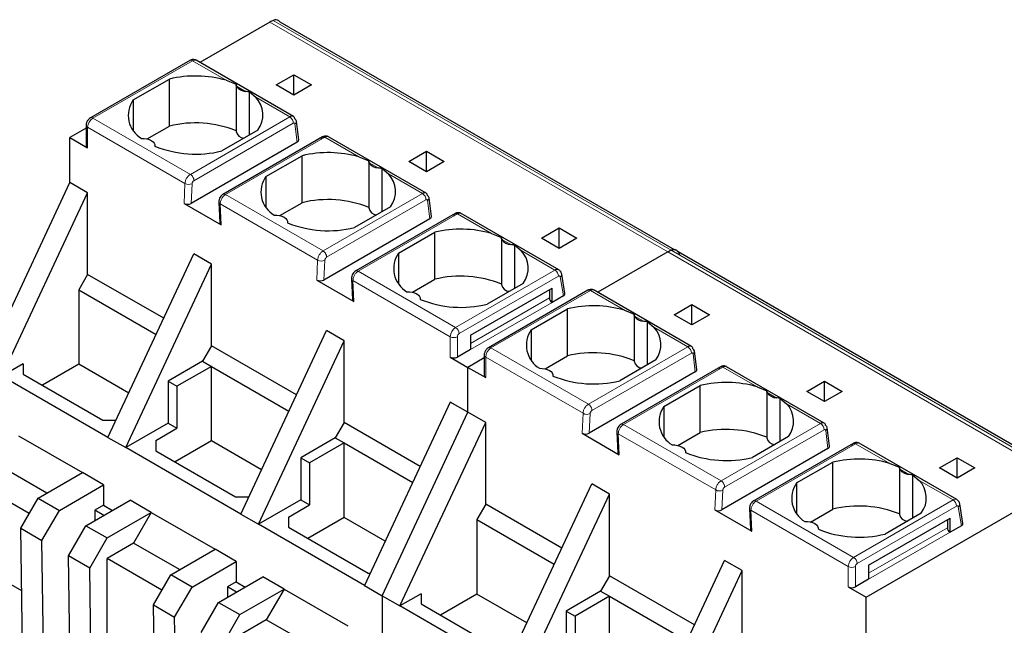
# Model space of a CAD drawing. Header units: millimetres. Extents: x 5 to 418, y 2 to 292.
# Tile 37 of 43: x 357 to 373, y 125 to 135. Entities that reach past the tile are written whole.
import ezdxf

# ---------------------------------------------------------------- set-up
doc = ezdxf.new("R2010")
doc.units = ezdxf.units.MM

msp = doc.modelspace()

# ---------------------------------------------------------------- linework, layer by layer
at = {"color": 7, "linetype": 'Continuous', "lineweight": 25}
for p, q in [((361.1004, 134.7225), (359.9813, 134.0765)), ((367.5688, 131.0836), (361.2665, 134.7218)), ((359.8212, 134.1092), (358.2319, 133.1917)), ((361.4793, 133.2117), (359.9212, 134.1112)), ((361.1994, 133.7184), (361.4822, 133.8816)), ((361.4822, 133.8816), (361.765, 133.7184)), ((361.4822, 133.5551), (361.4822, 133.8816)), ((358.9169, 133.4784), (359.4938, 133.8115)), ((359.4938, 133.0602), (359.4938, 133.8115)), ((360.4041, 133.7919), (360.5615, 133.7289)), ((360.561, 133.7273), (360.561, 132.9754)), ((361.4822, 133.5551), (361.1994, 133.7184)), ((361.765, 133.7184), (361.4822, 133.5551)), ((360.7756, 132.9186), (360.7756, 133.6053)), ((360.7756, 133.6053), (360.874, 133.5206)), ((358.9169, 133.4784), (358.9169, 132.9951)), ((358.1636, 133.0734), (358.1636, 132.7468)), ((359.1371, 132.8543), (359.4938, 133.0602)), ((361.5614, 132.8401), (361.525, 133.1401)), ((358.1636, 133.0272), (357.9042, 132.8775)), ((357.9042, 132.8775), (358.1871, 132.7142)), ((357.9042, 132.1589), (357.9042, 132.8775)), ((360.908, 132.9951), (360.3311, 132.662)), ((361.9405, 132.8858), (360.3512, 131.9683)), ((363.6006, 131.9871), (362.0399, 132.8881)), ((359.2639, 132.7382), (359.2639, 132.7469)), ((361.5374, 132.8032), (359.8417, 131.8243)), ((361.0382, 132.2538), (361.6151, 132.5868)), ((361.6151, 131.8356), (361.6151, 132.5868)), ((362.5254, 132.5672), (362.6828, 132.5043)), ((363.3207, 132.4937), (363.6035, 132.657)), ((363.6035, 132.657), (363.8864, 132.4937)), ((363.6035, 132.3305), (363.6035, 132.657)), ((362.6823, 132.5027), (362.6823, 131.7508)), ((363.6035, 132.3305), (363.3207, 132.4937)), ((363.8864, 132.4937), (363.6035, 132.3305)), ((361.0382, 132.2538), (361.0382, 131.7704)), ((362.8969, 131.694), (362.8969, 132.3807)), ((362.8969, 132.3807), (362.9953, 132.296)), ((356.5325, 129.2262), (357.9042, 132.1589)), ((358.1871, 131.9956), (357.9042, 132.1589)), ((356.8153, 129.0629), (358.1871, 131.9956)), ((358.1871, 130.6892), (358.1871, 131.9956)), ((359.7285, 131.8243), (360.3226, 131.4814)), ((360.2844, 131.8456), (360.2992, 131.5129)), ((361.2584, 131.6297), (361.6151, 131.8356)), ((363.0293, 131.7704), (362.4524, 131.4374)), ((363.6827, 131.6155), (363.6463, 131.9155)), ((364.0618, 131.6612), (362.4725, 130.7437)), ((365.7195, 130.7639), (364.1613, 131.6635)), ((361.3852, 131.5136), (361.3852, 131.5223)), ((363.6587, 131.5786), (361.963, 130.5997)), ((363.1595, 131.0292), (363.7364, 131.3622)), ((363.7364, 130.611), (363.7364, 131.3622)), ((364.6468, 131.3426), (364.8041, 131.2797)), ((365.442, 131.2691), (365.7248, 131.4324)), ((365.7248, 131.4324), (366.0077, 131.2691)), ((365.7248, 131.1058), (365.7248, 131.4324)), ((364.8036, 131.2781), (364.8036, 130.5261)), ((365.0183, 130.4694), (365.0183, 131.1561)), ((365.0183, 131.1561), (365.1166, 131.0714)), ((365.7248, 131.1058), (365.442, 131.2691)), ((366.0077, 131.2691), (365.7248, 131.1058)), ((358.5124, 128.0832), (359.8841, 131.0159)), ((360.167, 130.8526), (359.8841, 131.0159)), ((363.1595, 131.0292), (363.1595, 130.5458)), ((367.4643, 131.0487), (366.3453, 130.4027)), ((373.9328, 127.4097), (367.6305, 131.048)), ((358.7952, 127.92), (360.167, 130.8526)), ((360.167, 129.5462), (360.167, 130.8526)), ((358.1871, 130.6892), (358.0457, 130.4442)), ((359.403, 129.9872), (358.1871, 130.6892)), ((365.8184, 130.3839), (365.7663, 130.695)), ((361.8498, 130.5997), (362.4439, 130.2567)), ((362.4058, 130.621), (362.4205, 130.2883)), ((363.3797, 130.4051), (363.7364, 130.611)), ((365.1506, 130.5458), (364.5737, 130.2128)), ((358.0457, 130.4442), (358.0457, 129.2521)), ((358.0457, 130.4442), (359.2827, 129.7301)), ((364.3106, 129.718), (365.6117, 130.4691)), ((366.1852, 130.4354), (364.5959, 129.5179)), ((365.5693, 130.4446), (365.5693, 130.3139)), ((365.6117, 130.2405), (365.6117, 130.4691)), ((367.8433, 129.5379), (366.2852, 130.4373)), ((363.5065, 130.289), (363.5065, 130.2977)), ((365.7947, 130.3461), (365.6117, 130.2405)), ((367.5633, 130.0445), (367.8462, 130.2078)), ((367.8462, 130.2078), (368.129, 130.0445)), ((367.8462, 129.8812), (367.8462, 130.2078)), ((365.2808, 129.8046), (365.8577, 130.1376)), ((365.8577, 129.3864), (365.8577, 130.1376)), ((366.7681, 130.118), (366.9254, 130.0551)), ((366.9249, 130.0534), (366.9249, 129.3015)), ((367.8462, 129.8812), (367.5633, 130.0445)), ((368.129, 130.0445), (367.8462, 129.8812)), ((367.1396, 129.2448), (367.1396, 129.9315)), ((367.1396, 129.9315), (367.238, 129.8468)), ((360.6337, 126.8586), (362.0055, 129.7913)), ((362.2883, 129.628), (362.0055, 129.7913)), ((365.2808, 129.8046), (365.2808, 129.3212)), ((360.9165, 126.6953), (362.2883, 129.628)), ((362.2883, 128.3216), (362.2883, 129.628)), ((364.3106, 129.718), (364.3106, 129.4894)), ((360.167, 129.5462), (360.0256, 129.3012)), ((361.5243, 128.7626), (360.167, 129.5462)), ((364.3106, 129.4894), (364.0985, 129.3669)), ((367.9253, 129.1663), (367.889, 129.4663)), ((357.1547, 129.2589), (356.8153, 129.0629)), ((357.1547, 129.2589), (357.1547, 129.0956)), ((358.0457, 129.2521), (357.4647, 128.9166)), ((358.8436, 128.7914), (358.0457, 129.2521)), ((360.0256, 129.3012), (359.474, 128.9828)), ((360.0256, 129.3012), (360.167, 129.2196)), ((363.9854, 129.3669), (364.2682, 129.2036)), ((364.5276, 129.3534), (364.2682, 129.2036)), ((364.5276, 129.3996), (364.5276, 129.073)), ((365.5011, 129.1805), (365.8577, 129.3864)), ((367.2719, 129.3212), (366.695, 128.9882)), ((357.1547, 129.0956), (358.4275, 128.3608)), ((360.167, 129.2196), (359.6154, 128.9012)), ((360.167, 129.2196), (361.404, 128.5055)), ((360.167, 128.0274), (360.167, 129.2196)), ((364.2682, 129.2036), (364.551, 129.0403)), ((364.2682, 128.4851), (364.2682, 129.2036)), ((367.9013, 129.1293), (366.2057, 128.1505)), ((368.3044, 129.212), (366.7151, 128.2945)), ((369.9646, 128.3133), (368.4039, 129.2142)), ((358.5124, 128.0832), (356.8153, 129.0629)), ((359.474, 128.9828), (359.474, 128.3118)), ((359.474, 128.9828), (359.6154, 128.9012)), ((365.6279, 129.0644), (365.6279, 129.0731)), ((369.6846, 128.8199), (369.9675, 128.9832)), ((369.9675, 128.9832), (370.2503, 128.8199)), ((369.9675, 128.6566), (369.9675, 128.9832)), ((359.6154, 128.9012), (359.6154, 128.2302)), ((367.4022, 128.58), (367.979, 128.913)), ((367.979, 128.1618), (367.979, 128.913)), ((368.8894, 128.8934), (369.0468, 128.8305)), ((369.0462, 128.8288), (369.0462, 128.0769)), ((369.9675, 128.6566), (369.6846, 128.8199)), ((370.2503, 128.8199), (369.9675, 128.6566)), ((363.9854, 128.6483), (362.6136, 125.7157)), ((364.2682, 128.4851), (363.9854, 128.6483)), ((369.2609, 128.0202), (369.2609, 128.7069)), ((369.2609, 128.7069), (369.3593, 128.6221)), ((362.8964, 125.5524), (364.2682, 128.4851)), ((364.551, 128.3218), (364.2682, 128.4851)), ((367.4022, 128.58), (367.4022, 128.0966)), ((358.4275, 128.3608), (358.6422, 128.3608)), ((359.474, 128.3118), (358.7952, 127.92)), ((359.474, 128.3118), (359.6154, 128.2302)), ((362.2883, 128.3216), (362.1469, 128.0766)), ((363.5042, 127.6197), (362.2883, 128.3216)), ((363.1793, 125.3891), (364.551, 128.3218)), ((364.551, 127.0153), (364.551, 128.3218)), ((359.276, 128.0343), (359.6154, 128.2302)), ((366.0925, 128.1505), (366.6866, 127.8075)), ((366.6484, 128.1718), (366.6631, 127.8391)), ((367.6224, 127.9559), (367.979, 128.1618)), ((370.0466, 127.9417), (370.0103, 128.2416)), ((357.084, 128.109), (358.1022, 127.5212)), ((358.5124, 128.0832), (358.7952, 127.92)), ((359.276, 128.0343), (359.276, 127.871)), ((360.167, 128.0274), (359.586, 127.692)), ((360.9649, 127.5668), (360.167, 128.0274)), ((362.1469, 128.0766), (361.5953, 127.7582)), ((362.2883, 127.995), (361.7368, 127.6766)), ((362.1469, 128.0766), (362.2883, 127.995)), ((362.2883, 127.995), (363.3839, 127.3625)), ((362.2883, 126.8028), (362.2883, 127.995)), ((369.3933, 128.0966), (368.8164, 127.7636)), ((360.6337, 126.8586), (358.7952, 127.92)), ((359.276, 127.871), (360.5488, 127.1362)), ((367.7492, 127.8397), (367.7492, 127.8484)), ((370.0227, 127.9047), (368.327, 126.9258)), ((370.4258, 127.9873), (368.8365, 127.0699)), ((372.0835, 127.0901), (370.5252, 127.9896)), ((361.5953, 127.7582), (361.5953, 127.0872)), ((361.5953, 127.7582), (361.7368, 127.6766)), ((361.7368, 127.6766), (361.7368, 127.0056)), ((369.5235, 127.3554), (370.1004, 127.6884)), ((370.1004, 126.9372), (370.1004, 127.6884)), ((371.806, 127.5953), (372.0888, 127.7586)), ((372.0888, 127.7586), (372.3716, 127.5953)), ((372.0888, 127.432), (372.0888, 127.7586)), ((357.5365, 127.1946), (356.8012, 127.6191)), ((357.3951, 127.113), (358.1022, 127.5212)), ((358.4416, 127.3253), (358.1022, 127.5212)), ((371.0107, 127.6688), (371.1681, 127.6059)), ((371.1676, 127.6042), (371.1676, 126.8523)), ((372.0888, 127.432), (371.806, 127.5953)), ((372.3716, 127.5953), (372.0888, 127.432)), ((357.2537, 126.868), (356.3769, 127.3742)), ((370.6322, 125.5298), (373.8283, 127.3749)), ((371.3822, 126.7956), (371.3822, 127.4823)), ((371.3822, 127.4823), (371.4806, 127.3975)), ((357.7345, 126.9171), (358.4416, 127.3253)), ((358.4416, 127.3253), (358.4416, 126.9987)), ((364.8763, 124.4094), (366.2481, 127.3421)), ((366.5309, 127.1788), (366.2481, 127.3421)), ((369.5235, 127.3554), (369.5235, 126.872)), ((357.1171, 126.6315), (357.3951, 127.113)), ((357.3951, 127.113), (357.7345, 126.9171)), ((358.1588, 126.6722), (358.8659, 127.0804)), ((359.2053, 126.8844), (358.8659, 127.0804)), ((360.5488, 127.1362), (360.7635, 127.1362)), ((361.5953, 127.0872), (360.9165, 126.6953)), ((361.5953, 127.0872), (361.7368, 127.0056)), ((365.1592, 124.2461), (366.5309, 127.1788)), ((366.5309, 125.8723), (366.5309, 127.1788)), ((357.4565, 126.4356), (357.7345, 126.9171)), ((358.4416, 126.9987), (358.3031, 126.9187)), ((358.3031, 126.9187), (358.3031, 126.7554)), ((358.4444, 126.8371), (358.3031, 126.9187)), ((358.4416, 126.9987), (358.583, 126.9171)), ((361.3973, 126.8096), (361.7368, 127.0056)), ((364.551, 127.0153), (364.4096, 126.7704)), ((365.7669, 126.3134), (364.551, 127.0153)), ((368.2138, 126.9259), (368.8079, 126.5829)), ((368.7697, 126.9472), (368.7844, 126.6144)), ((369.7437, 126.7313), (370.1004, 126.9372)), ((372.1823, 126.7101), (372.1302, 127.0211)), ((358.4982, 126.4762), (359.2053, 126.8844)), ((359.2053, 126.8844), (358.9225, 126.3945)), ((359.2053, 126.8844), (360.2235, 126.2966)), ((360.6337, 126.8586), (360.9165, 126.6953)), ((361.3973, 126.8096), (361.3973, 126.6464)), ((362.2883, 126.8028), (361.7073, 126.4674)), ((362.9448, 126.4238), (362.2883, 126.8028)), ((364.4096, 126.7704), (364.4096, 125.5782)), ((364.4096, 126.7704), (365.6466, 126.0563)), ((370.6746, 126.0442), (371.9757, 126.7953)), ((371.5146, 126.872), (370.9377, 126.539)), ((371.9332, 126.7708), (371.9332, 126.6401)), ((371.9757, 126.5666), (371.9757, 126.7953)), ((357.1171, 126.6315), (357.4565, 126.4356)), ((357.1511, 124.4032), (357.1171, 126.6315)), ((357.8808, 126.1907), (358.1588, 126.6722)), ((358.1588, 126.6722), (358.4982, 126.4762)), ((362.6136, 125.7157), (360.9165, 126.6953)), ((361.3973, 126.6464), (362.6701, 125.9116)), ((369.8705, 126.6151), (369.8705, 126.6238)), ((372.1586, 126.6722), (371.9757, 126.5666)), ((357.4905, 124.2072), (357.4565, 126.4356)), ((358.2202, 125.9947), (358.4982, 126.4762)), ((358.9225, 126.3945), (358.4982, 126.1496)), ((359.6578, 125.97), (358.9225, 126.3945)), ((359.5164, 125.8884), (360.2235, 126.2966)), ((360.563, 126.1007), (360.2235, 126.2966)), ((358.2202, 125.9947), (357.8808, 126.1907)), ((357.9148, 123.9623), (357.8808, 126.1907)), ((359.375, 125.6434), (358.4982, 126.1496)), ((358.4982, 124.8431), (358.4982, 126.1496)), ((359.8559, 125.6925), (360.563, 126.1007)), ((360.563, 126.1007), (360.563, 125.7741)), ((366.9976, 123.1848), (368.3694, 126.1175)), ((368.6523, 125.9542), (368.3694, 126.1175)), ((357.1324, 125.6316), (356.3769, 126.0678)), ((358.2542, 123.7664), (358.2202, 125.9947)), ((367.2805, 123.0215), (368.6523, 125.9542)), ((368.6523, 124.6477), (368.6523, 125.9542)), ((370.6746, 126.0442), (370.6746, 125.8155)), ((359.2385, 125.4069), (359.5164, 125.8884)), ((359.8559, 125.6925), (359.5164, 125.8884)), ((360.2801, 125.4475), (360.9872, 125.8557)), ((361.3266, 125.6598), (360.9872, 125.8557)), ((362.6701, 125.9116), (362.7052, 125.9116)), ((366.5309, 125.8723), (366.3895, 125.6274)), ((367.8882, 125.0888), (366.5309, 125.8723)), ((370.6746, 125.8155), (370.4625, 125.6931)), ((359.5779, 125.211), (359.8559, 125.6925)), ((360.563, 125.7741), (360.4244, 125.6941)), ((360.4244, 125.6941), (360.4244, 125.5308)), ((360.5658, 125.6124), (360.4244, 125.6941)), ((360.563, 125.7741), (360.7043, 125.6924)), ((360.6195, 125.2516), (361.3266, 125.6598)), ((361.3266, 125.6598), (361.0438, 125.1699)), ((361.3266, 125.6598), (362.3449, 125.072)), ((362.6136, 125.7157), (362.8964, 125.5524)), ((370.3493, 125.6931), (370.6322, 125.5298)), ((362.8964, 125.5524), (362.8964, 124.5087)), ((362.8964, 125.5524), (363.1793, 125.3891)), ((363.5187, 125.585), (363.1793, 125.3891)), ((363.5187, 125.585), (363.5187, 125.4217)), ((364.4096, 125.5782), (363.8286, 125.2428)), ((365.2076, 125.1176), (364.4096, 125.5782)), ((366.3895, 125.6274), (365.838, 125.309)), ((366.5309, 125.5458), (365.9794, 125.2274)), ((366.3895, 125.6274), (366.5309, 125.5458)), ((366.5309, 125.5458), (367.768, 124.8316)), ((366.5309, 124.3536), (366.5309, 125.5458)), ((370.6322, 124.8112), (370.6322, 125.5298)), ((359.2385, 125.4069), (359.5779, 125.211)), ((359.2724, 123.1786), (359.2385, 125.4069)), ((360.0021, 124.9661), (360.2801, 125.4475)), ((360.2801, 125.4475), (360.6195, 125.2516)), ((364.8763, 124.4094), (363.1793, 125.3891)), ((363.5187, 125.4217), (364.7915, 124.687)), ((359.6118, 122.9826), (359.5779, 125.211)), ((360.3415, 124.7701), (360.6195, 125.2516)), ((361.0438, 125.1699), (360.6195, 124.925)), ((361.7791, 124.7454), (361.0438, 125.1699)), ((365.838, 125.309), (365.838, 124.638)), ((365.838, 125.309), (365.9794, 125.2274)), ((365.9794, 125.2274), (365.9794, 124.5564))]:
    msp.add_line(p, q, dxfattribs=at)
at = {"color": 7, "linetype": 'Continuous', "lineweight": 18}
for p, q in [((367.4643, 131.0487), (361.1004, 134.7225)), ((361.1544, 134.7494), (367.5183, 131.0756)), ((359.8612, 134.1052), (358.2719, 133.1878)), ((359.8612, 134.1052), (360.4041, 133.7919)), ((360.5674, 133.6976), (360.7108, 133.6148)), ((360.874, 133.5206), (361.419, 133.206)), ((359.8297, 132.2885), (358.2719, 133.1878)), ((361.419, 133.206), (359.8297, 132.2885)), ((358.1871, 132.7142), (358.1871, 133.0408)), ((358.1871, 133.0408), (359.7433, 132.1424)), ((361.4755, 133.1046), (359.8861, 132.1872)), ((361.5374, 132.8032), (361.5021, 133.0944)), ((360.3912, 131.9644), (361.9805, 132.8818)), ((361.9805, 132.8818), (362.5254, 132.5672)), ((362.6887, 132.473), (362.8321, 132.3902)), ((362.9953, 132.296), (363.5403, 131.9814)), ((359.7433, 132.1424), (359.7285, 131.8243)), ((359.8564, 132.139), (359.8417, 131.8243)), ((361.951, 131.0639), (360.3912, 131.9644)), ((363.5403, 131.9814), (361.951, 131.0639)), ((360.3226, 131.4814), (360.3078, 131.8165)), ((360.3078, 131.8165), (361.8646, 130.9178)), ((363.5968, 131.88), (362.0075, 130.9625)), ((363.6587, 131.5786), (363.6234, 131.8698)), ((362.5125, 130.7397), (364.1018, 131.6572)), ((364.1018, 131.6572), (364.6468, 131.3426)), ((364.81, 131.2484), (364.9534, 131.1656)), ((365.1166, 131.0714), (365.6595, 130.758)), ((373.8283, 127.3749), (367.4643, 131.0487)), ((367.5183, 131.0756), (373.8823, 127.4018)), ((361.8646, 130.9178), (361.8498, 130.5997)), ((361.963, 130.5997), (361.9777, 130.9144)), ((364.0702, 129.8405), (362.5125, 130.7397)), ((364.0702, 129.8405), (365.6595, 130.758)), ((362.4439, 130.2567), (362.4291, 130.5919)), ((362.4291, 130.5919), (363.9854, 129.6935)), ((364.1268, 129.7425), (365.7161, 130.66)), ((365.7439, 130.6491), (365.7947, 130.3461)), ((366.2252, 130.4314), (364.6359, 129.5139)), ((366.2252, 130.4314), (366.7681, 130.118)), ((364.3106, 129.5873), (365.5693, 130.3139)), ((365.6117, 130.2405), (364.3106, 129.4894)), ((366.9313, 130.0238), (367.0747, 129.941)), ((367.238, 129.8468), (367.7829, 129.5322)), ((363.9854, 129.6935), (363.9854, 129.3669)), ((364.0985, 129.3669), (364.0985, 129.6935)), ((364.3106, 129.718), (364.3106, 129.718)), ((366.1936, 128.6147), (364.6359, 129.5139)), ((367.7829, 129.5322), (366.1936, 128.6147)), ((367.8394, 129.4308), (366.2501, 128.5133)), ((367.9013, 129.1293), (367.866, 129.4206)), ((364.551, 129.0403), (364.551, 129.367)), ((364.551, 129.367), (366.1073, 128.4686)), ((366.7551, 128.2905), (368.3444, 129.208)), ((368.3444, 129.208), (368.8894, 128.8934)), ((369.0526, 128.7992), (369.196, 128.7164)), ((369.3593, 128.6221), (369.9042, 128.3075)), ((366.1073, 128.4686), (366.0925, 128.1505)), ((366.2203, 128.4652), (366.2057, 128.1505)), ((369.9042, 128.3075), (368.3149, 127.3901)), ((368.3149, 127.3901), (366.7551, 128.2905)), ((369.9607, 128.2062), (368.3714, 127.2887)), ((370.0227, 127.9047), (369.9874, 128.196)), ((366.6866, 127.8075), (366.6718, 128.1427)), ((366.6718, 128.1427), (368.2286, 127.2439)), ((368.8765, 127.0659), (370.4658, 127.9834)), ((370.4658, 127.9834), (371.0107, 127.6688)), ((371.174, 127.5746), (371.3174, 127.4918)), ((371.4806, 127.3975), (372.0235, 127.0841)), ((368.2286, 127.2439), (368.2138, 126.9259)), ((368.327, 126.9258), (368.3417, 127.2406)), ((370.4342, 126.1666), (368.8765, 127.0659)), ((370.4342, 126.1666), (372.0235, 127.0841)), ((368.8079, 126.5829), (368.7931, 126.9181)), ((368.7931, 126.9181), (370.3493, 126.0197)), ((370.4907, 126.0687), (372.08, 126.9862)), ((372.1079, 126.9752), (372.1586, 126.6722)), ((370.6746, 125.9135), (371.9332, 126.6401)), ((371.9757, 126.5666), (370.6746, 125.8155)), ((370.3493, 126.0197), (370.3493, 125.6931)), ((370.4625, 125.6931), (370.4625, 126.0197)), ((370.6746, 126.0441), (370.6746, 126.0441))]:
    msp.add_line(p, q, dxfattribs=at)
at = {"color": 7, "linetype": 'Continuous', "lineweight": 25, "flags": 128}
for points in [[(359.0492, 132.862), (359.0921, 132.8612), (359.1336, 132.8551), (359.1719, 132.8441), (359.2053, 132.8285), (359.2322, 132.8093), (359.2514, 132.7871), (359.2619, 132.7632), (359.2634, 132.7384)], [(361.1705, 131.6374), (361.2134, 131.6366), (361.2549, 131.6305), (361.2933, 131.6194), (361.3266, 131.6039), (361.3535, 131.5847), (361.3727, 131.5625), (361.3832, 131.5385), (361.3847, 131.5138)], [(363.2919, 130.4128), (363.3347, 130.412), (363.3762, 130.4059), (363.4146, 130.3948), (363.448, 130.3793), (363.4748, 130.36), (363.494, 130.3379), (363.5045, 130.3139), (363.506, 130.2892)], [(365.4132, 129.1882), (365.456, 129.1874), (365.4976, 129.1813), (365.5359, 129.1702), (365.5693, 129.1547), (365.5962, 129.1354), (365.6153, 129.1133), (365.6259, 129.0893), (365.6273, 129.0646)], [(367.5345, 127.9636), (367.5773, 127.9628), (367.6189, 127.9567), (367.6572, 127.9456), (367.6906, 127.9301), (367.7175, 127.9108), (367.7366, 127.8887), (367.7472, 127.8647), (367.7486, 127.84)], [(369.6558, 126.739), (369.6987, 126.7381), (369.7402, 126.7321), (369.7785, 126.721), (369.8119, 126.7055), (369.8388, 126.6862), (369.858, 126.6641), (369.8685, 126.6401), (369.87, 126.6154)]]:
    msp.add_lwpolyline(points, dxfattribs=at)
at = {"color": 7, "linetype": 'Continuous', "lineweight": 25}
for centre, radius, start, end in [((361.3386, 134.312), 0.4746, 112.83804, 120.1255), ((359.9114, 132.0599), 1.8007, 74.1203, 103.4118), ((360.7203, 133.797), 0.1824, 213.00765, 266.99773), ((360.5918, 133.2385), 0.399, 322.40742, 44.98875), ((359.2639, 133.2305), 0.4265, 144.4624, 239.77495), ((359.9088, 131.3622), 1.7481, 68.0778, 103.73614), ((361.4784, 133.1327), 0.0472, 8.97788, 60.99171), ((360.6952, 133.0052), 0.1375, 192.53364, 266.9131), ((358.2037, 132.7508), 0.0402, 185.6948, 245.62534), ((359.916, 134.3601), 1.7481, 248.0778, 283.73614), ((362.0327, 130.8353), 1.8007, 74.1203, 103.4118), ((362.8416, 132.5724), 0.1824, 213.00765, 266.99773), ((361.3852, 132.0059), 0.4265, 144.4624, 239.77495), ((362.7131, 132.0139), 0.399, 322.40742, 44.98875), ((363.5998, 131.9081), 0.0472, 8.97788, 60.99171), ((362.0302, 130.1375), 1.7481, 68.0778, 103.73614), ((362.8165, 131.7806), 0.1375, 192.53364, 266.9131), ((362.0373, 133.1355), 1.7481, 248.0778, 283.73614), ((364.1541, 129.6107), 1.8007, 74.1203, 103.4118), ((364.963, 131.3478), 0.1824, 213.00765, 266.99773), ((363.5066, 130.7813), 0.4265, 144.4624, 239.77495), ((364.8344, 130.7893), 0.399, 322.40742, 44.98875), ((367.7025, 130.6382), 0.4746, 112.83804, 120.1255), ((364.1515, 128.9129), 1.7481, 68.0778, 103.73614), ((364.9378, 130.556), 0.1375, 192.53364, 266.9131), ((364.1586, 131.9109), 1.7481, 248.0778, 283.73614), ((365.6614, 130.3181), 0.0922, 182.60548, 237.39452), ((366.2754, 128.3861), 1.8007, 74.1203, 103.4118), ((367.0843, 130.1231), 0.1824, 213.00765, 266.99773), ((365.6279, 129.5567), 0.4265, 144.4624, 239.77495), ((366.9558, 129.5646), 0.399, 322.40742, 44.98875), ((366.2728, 127.6883), 1.7481, 68.0778, 103.73614), ((367.8424, 129.4589), 0.0472, 8.97788, 60.99171), ((364.0419, 129.4761), 0.123, 242.60967, 297.39033), ((367.0591, 129.3314), 0.1375, 192.53364, 266.9131), ((364.5676, 129.077), 0.0402, 185.6948, 245.62534), ((366.28, 130.6863), 1.7481, 248.0778, 283.73614), ((368.3967, 127.1615), 1.8007, 74.1203, 103.4118), ((369.2056, 128.8985), 0.1824, 213.00765, 266.99773), ((369.0771, 128.34), 0.399, 322.40742, 44.98875), ((367.7492, 128.3321), 0.4265, 144.4624, 239.77495), ((368.3941, 126.4637), 1.7481, 68.0778, 103.73614), ((369.1804, 128.1068), 0.1375, 192.53364, 266.9131), ((368.4013, 129.4617), 1.7481, 248.0778, 283.73614), ((370.518, 125.9369), 1.8007, 74.1203, 103.4118), ((371.3269, 127.6739), 0.1824, 213.00765, 266.99773), ((371.1984, 127.1154), 0.399, 322.40742, 44.98875), ((369.8705, 127.1075), 0.4265, 144.4624, 239.77495), ((370.5154, 125.2391), 1.7481, 68.0778, 103.73614), ((371.3018, 126.8821), 0.1375, 192.53364, 266.9131), ((370.5226, 128.2371), 1.7481, 248.0778, 283.73614), ((372.0254, 126.6443), 0.0922, 182.60548, 237.39452), ((370.4059, 125.8022), 0.123, 242.60967, 297.39033)]:
    msp.add_arc(centre, radius, start, end, dxfattribs=at)
at = {"color": 7, "linetype": 'Continuous', "lineweight": 18}
for centre, radius, start, end in [((359.8378, 134.0725), 0.0402, 54.38242, 114.30712), ((359.8964, 134.0563), 0.0603, 65.65153, 125.65893), ((358.3713, 133.0324), 0.1844, 122.60548, 177.39452), ((358.2485, 133.155), 0.0402, 54.38325, 114.29763), ((361.3536, 133.1031), 0.1219, 0.70805, 57.55955), ((358.2019, 133.0762), 0.0383, 184.02612, 247.264), ((361.4739, 133.1372), 0.0512, 303.37464, 3.29167), ((359.8029, 132.2439), 0.1177, 239.57679, 297.00451), ((360.3678, 131.9319), 0.04, 54.19514, 114.53477), ((363.4749, 131.8785), 0.1219, 0.70805, 57.55955), ((363.5953, 131.9125), 0.0512, 303.37464, 3.29167), ((361.9242, 131.0193), 0.1177, 239.57679, 297.00451), ((362.4891, 130.7073), 0.04, 54.19514, 114.53477), ((365.6946, 130.7092), 0.0601, 65.10172, 125.70592), ((365.5933, 130.6544), 0.1229, 2.60548, 57.39452), ((365.7167, 130.6907), 0.0497, 303.1842, 5.0669), ((366.2018, 130.3987), 0.0402, 54.38242, 114.30712), ((366.2603, 130.3824), 0.0603, 65.65153, 125.65893), ((364.1696, 129.6851), 0.1844, 122.6055, 177.3942), ((364.004, 129.7369), 0.1229, 2.60548, 57.39452), ((364.1599, 129.6907), 0.0615, 122.60548, 177.39452), ((364.0419, 129.8027), 0.123, 242.60822, 297.39091), ((364.7353, 129.3586), 0.1844, 122.60548, 177.39452), ((364.6125, 129.4812), 0.0402, 54.38325, 114.29763), ((367.7175, 129.4293), 0.1219, 0.70805, 57.55955), ((367.8379, 129.4633), 0.0512, 303.37464, 3.29167), ((364.5659, 129.4023), 0.0383, 184.02612, 247.264), ((366.1669, 128.5701), 0.1177, 239.57679, 297.00451), ((369.8389, 128.2047), 0.1219, 0.70805, 57.55955), ((366.7317, 128.2581), 0.04, 54.19514, 114.53477), ((369.9643, 128.2355), 0.0458, 300.26557, 60.86092), ((368.2882, 127.3455), 0.1177, 239.57679, 297.00451), ((368.853, 127.0335), 0.04, 54.19514, 114.53477), ((372.0586, 127.0353), 0.0601, 65.10172, 125.70592), ((371.9572, 126.9806), 0.1229, 2.60548, 57.39452), ((372.0807, 127.0169), 0.0497, 303.1842, 5.0669), ((370.5335, 126.0113), 0.1844, 122.6055, 177.3942), ((370.3679, 126.0631), 0.1229, 2.60548, 57.39452), ((370.4059, 126.1289), 0.123, 242.60822, 297.39091), ((370.5239, 126.0169), 0.0615, 122.60548, 177.39452)]:
    msp.add_arc(centre, radius, start, end, dxfattribs=at)
at = {"color": 7, "linetype": 'Continuous', "lineweight": 25}
for centre, major_axis, ratio, start_param, end_param in [((361.4812, 132.8362), (0.0803, 0.001), 0.582443, 5.4790539, 6.346422), ((359.7851, 131.857), (0.0801, -0.0001), 0.5772866, 3.928362, 5.4991583), ((363.6026, 131.6116), (0.0803, 0.001), 0.582443, 5.4790539, 6.346422), ((360.3792, 131.514), (0.0801, -0.0001), 0.5772866, 3.1678042, 3.928362), ((361.9064, 130.6324), (0.0801, -0.0001), 0.5772866, 3.928362, 5.4991583), ((365.7381, 130.3787), (0.0806, 0.0011), 0.5771525, 5.482485, 6.3717557), ((362.5005, 130.2894), (0.0801, -0.0001), 0.5772866, 3.1678042, 3.928362), ((367.8452, 129.1623), (0.0803, 0.001), 0.582443, 5.4790539, 6.346422), ((366.149, 128.1832), (0.0801, -0.0001), 0.5772866, 3.928362, 5.4991583), ((366.7432, 127.8402), (0.0801, -0.0001), 0.5772866, 3.1678042, 3.928362), ((369.9665, 127.9377), (0.0803, 0.001), 0.582443, 5.4790539, 6.346422), ((368.2703, 126.9585), (0.0801, -0.0001), 0.5772866, 3.928362, 5.4991583), ((368.8645, 126.6156), (0.0801, -0.0001), 0.5772866, 3.1678042, 3.928362), ((372.1021, 126.7049), (0.0806, 0.0011), 0.5771525, 5.482485, 6.3717557)]:
    msp.add_ellipse(centre, major_axis=major_axis, ratio=ratio, start_param=start_param, end_param=end_param, dxfattribs=at)
for points, knots in [([(361.2657, 134.7206), (361.2531, 134.7344), (361.2312, 134.7583), (361.1884, 134.7611), (361.1635, 134.7525), (361.1544, 134.7494)], [0, 0, 0, 0, 0.4626515, 0.8037657, 1, 1, 1, 1]), ([(359.9213, 134.1111), (359.9135, 134.1148), (359.8978, 134.1222), (359.871, 134.1244), (359.8445, 134.1205), (359.8288, 134.1129), (359.8212, 134.1092)], [0, 0, 0, 0, 0.2614705, 0.5206212, 0.7690339, 1, 1, 1, 1]), ([(360.5673, 133.6976), (360.5649, 133.7042), (360.5603, 133.7165), (360.5611, 133.725), (360.5615, 133.7289)], [0, 0, 0, 0, 0.5420716, 1, 1, 1, 1]), ([(360.7756, 133.6053), (360.7657, 133.6069), (360.7442, 133.6103), (360.7225, 133.6132), (360.7108, 133.6148)], [0, 0, 0, 0, 0.4579284, 1, 1, 1, 1]), ([(358.2319, 133.1917), (358.2233, 133.1858), (358.2031, 133.1719), (358.1785, 133.1381), (358.1652, 133.1026), (358.164, 133.0802), (358.1636, 133.0734)], [0, 0, 0, 0, 0.2231601, 0.5208025, 0.8560548, 1, 1, 1, 1]), ([(361.5013, 133.174), (361.5, 133.1797), (361.4976, 133.1909), (361.4876, 133.2071), (361.4702, 133.2182), (361.4449, 133.2184), (361.4273, 133.21), (361.419, 133.206)], [0, 0, 0, 0, 0.147993, 0.2895103, 0.5519987, 0.7888528, 1, 1, 1, 1]), ([(362.0396, 132.8882), (362.0319, 132.8917), (362.0165, 132.8986), (361.9903, 132.9008), (361.964, 132.8972), (361.9482, 132.8896), (361.9405, 132.8858)], [0, 0, 0, 0, 0.2525434, 0.5069974, 0.7580546, 1, 1, 1, 1]), ([(362.0399, 132.8858), (362.037, 132.8881), (362.0278, 132.895), (362.0065, 132.8939), (361.9888, 132.8857), (361.9805, 132.8818)], [0, 0, 0, 0, 0.19960369, 0.62187623, 1, 1, 1, 1]), ([(362.6887, 132.473), (362.6862, 132.4796), (362.6816, 132.4918), (362.6824, 132.5004), (362.6828, 132.5043)], [0, 0, 0, 0, 0.5420716, 1, 1, 1, 1]), ([(362.8969, 132.3807), (362.8871, 132.3823), (362.8655, 132.3857), (362.8438, 132.3886), (362.8321, 132.3902)], [0, 0, 0, 0, 0.4579284, 1, 1, 1, 1]), ([(360.3512, 131.9683), (360.3431, 131.9628), (360.3259, 131.9511), (360.3042, 131.9232), (360.2908, 131.8934), (360.2847, 131.8665), (360.2845, 131.8528), (360.2844, 131.8456)], [0, 0, 0, 0, 0.2086294, 0.4403173, 0.7010334, 0.8453464, 1, 1, 1, 1]), ([(363.6226, 131.9494), (363.6214, 131.9551), (363.6189, 131.9663), (363.6089, 131.9825), (363.5915, 131.9936), (363.5662, 131.9938), (363.5486, 131.9854), (363.5403, 131.9814)], [0, 0, 0, 0, 0.147993, 0.2895103, 0.5519987, 0.7888528, 1, 1, 1, 1]), ([(364.1609, 131.6636), (364.1532, 131.667), (364.1378, 131.674), (364.1117, 131.6762), (364.0853, 131.6726), (364.0696, 131.6649), (364.0618, 131.6612)], [0, 0, 0, 0, 0.25254345, 0.50699736, 0.75805455, 1, 1, 1, 1]), ([(364.1613, 131.6612), (364.1583, 131.6634), (364.1491, 131.6704), (364.1278, 131.6693), (364.1101, 131.6611), (364.1018, 131.6572)], [0, 0, 0, 0, 0.1996037, 0.6218762, 1, 1, 1, 1]), ([(364.81, 131.2484), (364.8075, 131.255), (364.803, 131.2672), (364.8038, 131.2758), (364.8041, 131.2797)], [0, 0, 0, 0, 0.54207157, 1, 1, 1, 1]), ([(365.0183, 131.1561), (365.0084, 131.1577), (364.9868, 131.1611), (364.9651, 131.164), (364.9534, 131.1656)], [0, 0, 0, 0, 0.4579284, 1, 1, 1, 1]), ([(367.6297, 131.0468), (367.6171, 131.0605), (367.5951, 131.0844), (367.5524, 131.0872), (367.5274, 131.0787), (367.5183, 131.0756)], [0, 0, 0, 0, 0.4626515, 0.8037657, 1, 1, 1, 1]), ([(367.5183, 131.0756), (367.5339, 131.0802), (367.5649, 131.0895), (367.6073, 131.075), (367.6384, 131.0459), (367.6464, 131.0122), (367.6494, 131)], [0, 0, 0, 0, 0.24113118, 0.4818731, 0.81147928, 1, 1, 1, 1]), ([(362.4725, 130.7437), (362.4644, 130.7382), (362.4473, 130.7265), (362.4255, 130.6985), (362.4121, 130.6688), (362.406, 130.6419), (362.4058, 130.6281), (362.4058, 130.621)], [0, 0, 0, 0, 0.2086294, 0.4403173, 0.7010334, 0.8453464, 1, 1, 1, 1]), ([(365.7663, 130.6951), (365.7647, 130.7019), (365.7614, 130.7159), (365.7511, 130.7351), (365.7372, 130.752), (365.7255, 130.7599), (365.7196, 130.7639)], [0, 0, 0, 0, 0.2371317, 0.4859541, 0.7419911, 1, 1, 1, 1]), ([(366.2853, 130.4373), (366.2774, 130.441), (366.2618, 130.4484), (366.235, 130.4505), (366.2084, 130.4467), (366.1928, 130.439), (366.1852, 130.4354)], [0, 0, 0, 0, 0.2614705, 0.5206212, 0.7690339, 1, 1, 1, 1]), ([(366.9313, 130.0238), (366.9288, 130.0304), (366.9243, 130.0426), (366.9251, 130.0512), (366.9254, 130.0551)], [0, 0, 0, 0, 0.5420716, 1, 1, 1, 1]), ([(367.1396, 129.9315), (367.1297, 129.9331), (367.1081, 129.9365), (367.0865, 129.9394), (367.0747, 129.941)], [0, 0, 0, 0, 0.4579284, 1, 1, 1, 1]), ([(364.5959, 129.5179), (364.5872, 129.5119), (364.5671, 129.4981), (364.5425, 129.4643), (364.5291, 129.4287), (364.528, 129.4063), (364.5276, 129.3996)], [0, 0, 0, 0, 0.2231601, 0.5208025, 0.8560548, 1, 1, 1, 1]), ([(367.8653, 129.5001), (367.864, 129.5059), (367.8615, 129.5171), (367.8516, 129.5333), (367.8342, 129.5443), (367.8089, 129.5446), (367.7912, 129.5361), (367.7829, 129.5322)], [0, 0, 0, 0, 0.147993, 0.2895103, 0.5519987, 0.7888528, 1, 1, 1, 1]), ([(368.4036, 129.2144), (368.3959, 129.2178), (368.3805, 129.2248), (368.3543, 129.227), (368.328, 129.2234), (368.3122, 129.2157), (368.3045, 129.212)], [0, 0, 0, 0, 0.2525434, 0.5069974, 0.7580546, 1, 1, 1, 1]), ([(368.4039, 129.212), (368.4009, 129.2142), (368.3917, 129.2212), (368.3704, 129.2201), (368.3528, 129.2119), (368.3444, 129.208)], [0, 0, 0, 0, 0.19960369, 0.62187623, 1, 1, 1, 1]), ([(369.0526, 128.7992), (369.0502, 128.8058), (369.0456, 128.818), (369.0464, 128.8266), (369.0468, 128.8305)], [0, 0, 0, 0, 0.5420716, 1, 1, 1, 1]), ([(369.2609, 128.7069), (369.251, 128.7084), (369.2294, 128.7119), (369.2078, 128.7148), (369.196, 128.7164)], [0, 0, 0, 0, 0.4579284, 1, 1, 1, 1]), ([(369.9866, 128.2755), (369.9853, 128.2812), (369.9829, 128.2924), (369.9729, 128.3087), (369.9555, 128.3197), (369.9302, 128.32), (369.9126, 128.3115), (369.9042, 128.3075)], [0, 0, 0, 0, 0.147993, 0.2895103, 0.5519987, 0.7888528, 1, 1, 1, 1]), ([(366.7151, 128.2945), (366.707, 128.2889), (366.6899, 128.2772), (366.6682, 128.2493), (366.6548, 128.2196), (366.6486, 128.1927), (366.6485, 128.1789), (366.6484, 128.1718)], [0, 0, 0, 0, 0.2086294, 0.4403173, 0.7010334, 0.8453464, 1, 1, 1, 1]), ([(370.5249, 127.9897), (370.5172, 127.9932), (370.5018, 128.0002), (370.4756, 128.0024), (370.4493, 127.9987), (370.4335, 127.9911), (370.4258, 127.9874)], [0, 0, 0, 0, 0.2525434, 0.5069974, 0.7580546, 1, 1, 1, 1]), ([(370.5252, 127.9874), (370.5223, 127.9896), (370.5131, 127.9966), (370.4917, 127.9955), (370.4741, 127.9873), (370.4658, 127.9834)], [0, 0, 0, 0, 0.1996037, 0.6218762, 1, 1, 1, 1]), ([(371.174, 127.5746), (371.1715, 127.5812), (371.1669, 127.5934), (371.1677, 127.602), (371.1681, 127.6059)], [0, 0, 0, 0, 0.5420716, 1, 1, 1, 1]), ([(371.3822, 127.4823), (371.3723, 127.4838), (371.3508, 127.4873), (371.3291, 127.4902), (371.3174, 127.4918)], [0, 0, 0, 0, 0.4579284, 1, 1, 1, 1]), ([(368.8365, 127.0699), (368.8283, 127.0643), (368.8112, 127.0526), (368.7895, 127.0247), (368.7761, 126.995), (368.77, 126.9681), (368.7698, 126.9543), (368.7697, 126.9472)], [0, 0, 0, 0, 0.2086294, 0.4403173, 0.7010334, 0.8453464, 1, 1, 1, 1]), ([(372.1302, 127.0212), (372.1286, 127.0281), (372.1254, 127.0421), (372.115, 127.0613), (372.1012, 127.0782), (372.0895, 127.0861), (372.0835, 127.09)], [0, 0, 0, 0, 0.2371317, 0.4859541, 0.7419911, 1, 1, 1, 1])]:
    msp.add_open_spline(points, degree=3, knots=knots, dxfattribs=at)
at = {"color": 7, "linetype": 'Continuous', "lineweight": 18}
for points, knots in [([(361.5021, 133.0944), (361.5013, 133.0978), (361.4996, 133.1046), (361.4926, 133.1086), (361.4843, 133.109), (361.4784, 133.1061), (361.4755, 133.1046)], [0, 0, 0, 0, 0.274232, 0.5511572, 0.7742461, 1, 1, 1, 1]), ([(359.7433, 132.1424), (359.7439, 132.1505), (359.7451, 132.1664), (359.7525, 132.1916), (359.7629, 132.2151), (359.779, 132.2421), (359.8016, 132.2694), (359.8208, 132.2825), (359.8297, 132.2885)], [0, 0, 0, 0, 0.15499787, 0.30149272, 0.43947829, 0.56894878, 0.80134914, 1, 1, 1, 1]), ([(359.8861, 132.1872), (359.8841, 132.1858), (359.88, 132.1833), (359.8741, 132.1777), (359.8687, 132.1711), (359.8631, 132.1623), (359.8578, 132.1509), (359.8569, 132.143), (359.8564, 132.139)], [0, 0, 0, 0, 0.1395206, 0.27311184, 0.40750822, 0.54932956, 0.77319928, 1, 1, 1, 1]), ([(360.3912, 131.9644), (360.3824, 131.9583), (360.3633, 131.9453), (360.3412, 131.9177), (360.3256, 131.8904), (360.3158, 131.8666), (360.3089, 131.841), (360.3082, 131.8248), (360.3078, 131.8165)], [0, 0, 0, 0, 0.1981077, 0.430327, 0.5598424, 0.6979637, 0.8446851, 1, 1, 1, 1]), ([(363.6234, 131.8698), (363.6226, 131.8732), (363.621, 131.88), (363.6139, 131.884), (363.6056, 131.8844), (363.5997, 131.8815), (363.5968, 131.88)], [0, 0, 0, 0, 0.274232, 0.5511572, 0.7742461, 1, 1, 1, 1]), ([(361.8646, 130.9178), (361.8652, 130.9259), (361.8664, 130.9418), (361.8739, 130.967), (361.8842, 130.9905), (361.9003, 131.0175), (361.9229, 131.0448), (361.9421, 131.0579), (361.951, 131.0639)], [0, 0, 0, 0, 0.15499787, 0.30149272, 0.43947829, 0.56894878, 0.80134914, 1, 1, 1, 1]), ([(362.0075, 130.9625), (362.0054, 130.9612), (362.0013, 130.9586), (361.9954, 130.9531), (361.9901, 130.9465), (361.9844, 130.9377), (361.9791, 130.9263), (361.9782, 130.9184), (361.9777, 130.9144)], [0, 0, 0, 0, 0.1395206, 0.2731118, 0.4075082, 0.5493296, 0.7731993, 1, 1, 1, 1]), ([(362.5125, 130.7397), (362.5037, 130.7337), (362.4846, 130.7206), (362.4625, 130.6931), (362.4469, 130.6658), (362.4371, 130.6419), (362.4302, 130.6164), (362.4295, 130.6002), (362.4291, 130.5919)], [0, 0, 0, 0, 0.1981077, 0.430327, 0.5598424, 0.6979637, 0.8446851, 1, 1, 1, 1]), ([(365.7161, 130.66), (365.7194, 130.6615), (365.726, 130.6646), (365.7345, 130.6635), (365.7413, 130.6587), (365.7431, 130.6523), (365.7439, 130.6491)], [0, 0, 0, 0, 0.2484224, 0.4998058, 0.7484509, 1, 1, 1, 1]), ([(367.866, 129.4206), (367.8652, 129.424), (367.8636, 129.4307), (367.8565, 129.4348), (367.8483, 129.4351), (367.8424, 129.4322), (367.8394, 129.4308)], [0, 0, 0, 0, 0.274232, 0.5511572, 0.7742461, 1, 1, 1, 1]), ([(366.1073, 128.4686), (366.1079, 128.4767), (366.1091, 128.4926), (366.1165, 128.5178), (366.1268, 128.5413), (366.143, 128.5683), (366.1656, 128.5956), (366.1848, 128.6087), (366.1936, 128.6147)], [0, 0, 0, 0, 0.15499787, 0.30149272, 0.43947829, 0.56894878, 0.80134914, 1, 1, 1, 1]), ([(366.2501, 128.5133), (366.248, 128.512), (366.244, 128.5094), (366.2381, 128.5039), (366.2327, 128.4973), (366.2271, 128.4885), (366.2218, 128.4771), (366.2208, 128.4692), (366.2203, 128.4652)], [0, 0, 0, 0, 0.1395206, 0.27311184, 0.40750822, 0.54932956, 0.77319928, 1, 1, 1, 1]), ([(366.7551, 128.2905), (366.7463, 128.2845), (366.7273, 128.2714), (366.7052, 128.2439), (366.6896, 128.2166), (366.6797, 128.1927), (366.6728, 128.1672), (366.6721, 128.151), (366.6718, 128.1427)], [0, 0, 0, 0, 0.1981077, 0.430327, 0.5598424, 0.6979637, 0.8446851, 1, 1, 1, 1]), ([(369.9874, 128.196), (369.9866, 128.1994), (369.9849, 128.2061), (369.9779, 128.2102), (369.9696, 128.2105), (369.9637, 128.2076), (369.9607, 128.2062)], [0, 0, 0, 0, 0.274232, 0.5511572, 0.7742461, 1, 1, 1, 1]), ([(368.2286, 127.2439), (368.2292, 127.2521), (368.2304, 127.268), (368.2378, 127.2931), (368.2482, 127.3167), (368.2643, 127.3437), (368.2869, 127.371), (368.3061, 127.384), (368.3149, 127.3901)], [0, 0, 0, 0, 0.15499787, 0.30149272, 0.43947829, 0.56894878, 0.80134914, 1, 1, 1, 1]), ([(368.3714, 127.2887), (368.3694, 127.2874), (368.3653, 127.2848), (368.3594, 127.2793), (368.354, 127.2727), (368.3484, 127.2638), (368.3431, 127.2524), (368.3421, 127.2445), (368.3417, 127.2406)], [0, 0, 0, 0, 0.1395206, 0.2731118, 0.4075082, 0.5493296, 0.7731993, 1, 1, 1, 1]), ([(368.8765, 127.0659), (368.8677, 127.0599), (368.8486, 127.0468), (368.8265, 127.0192), (368.8109, 126.992), (368.801, 126.9681), (368.7942, 126.9425), (368.7934, 126.9264), (368.7931, 126.9181)], [0, 0, 0, 0, 0.1981077, 0.430327, 0.5598424, 0.6979637, 0.8446851, 1, 1, 1, 1]), ([(372.08, 126.9862), (372.0833, 126.9877), (372.0899, 126.9908), (372.0985, 126.9896), (372.1053, 126.9849), (372.107, 126.9785), (372.1079, 126.9752)], [0, 0, 0, 0, 0.2484224, 0.4998058, 0.7484509, 1, 1, 1, 1])]:
    msp.add_open_spline(points, degree=3, knots=knots, dxfattribs=at)
at = {"color": 7, "linetype": 'Continuous', "lineweight": 25}
for points in [[(361.924, 132.8457), (361.924, 132.8501), (361.9241, 132.8589), (361.9271, 132.8701), (361.9321, 132.8792), (361.9392, 132.8856), (361.9479, 132.8893), (361.958, 132.8899), (361.969, 132.8877), (361.9767, 132.8838), (361.9805, 132.8818)], [(364.0453, 131.6211), (364.0453, 131.6255), (364.0454, 131.6343), (364.0484, 131.6455), (364.0534, 131.6546), (364.0605, 131.661), (364.0692, 131.6647), (364.0793, 131.6653), (364.0903, 131.6631), (364.098, 131.6592), (364.1018, 131.6572)], [(368.2879, 129.1719), (368.288, 129.1763), (368.288, 129.1851), (368.291, 129.1963), (368.2961, 129.2053), (368.3031, 129.2118), (368.3119, 129.2154), (368.322, 129.2161), (368.333, 129.2138), (368.3406, 129.21), (368.3444, 129.208)], [(370.4093, 127.9473), (370.4093, 127.9517), (370.4093, 127.9605), (370.4123, 127.9717), (370.4174, 127.9807), (370.4244, 127.9872), (370.4332, 127.9908), (370.4433, 127.9914), (370.4543, 127.9892), (370.4619, 127.9853), (370.4658, 127.9834)]]:
    msp.add_open_spline(points, degree=3, dxfattribs=at)
at = {"color": 7, "linetype": 'Continuous', "lineweight": 18}
for points in [[(359.8861, 132.1872), (359.8861, 132.1916), (359.8861, 132.2005), (359.8831, 132.2151), (359.878, 132.23), (359.871, 132.2446), (359.8622, 132.2583), (359.8521, 132.2706), (359.8411, 132.2811), (359.8335, 132.286), (359.8297, 132.2885)], [(362.0075, 130.9625), (362.0074, 130.967), (362.0074, 130.9759), (362.0044, 130.9905), (361.9994, 131.0054), (361.9923, 131.02), (361.9835, 131.0337), (361.9735, 131.046), (361.9625, 131.0565), (361.9548, 131.0614), (361.951, 131.0639)], [(366.2501, 128.5133), (366.2501, 128.5178), (366.25, 128.5266), (366.247, 128.5413), (366.242, 128.5562), (366.2349, 128.5708), (366.2262, 128.5845), (366.2161, 128.5968), (366.2051, 128.6073), (366.1974, 128.6122), (366.1936, 128.6147)], [(368.3714, 127.2887), (368.3714, 127.2931), (368.3714, 127.302), (368.3683, 127.3167), (368.3633, 127.3315), (368.3563, 127.3462), (368.3475, 127.3599), (368.3374, 127.3722), (368.3264, 127.3827), (368.3188, 127.3876), (368.3149, 127.3901)]]:
    msp.add_open_spline(points, degree=3, dxfattribs=at)

doc.saveas('drawing.dxf')
